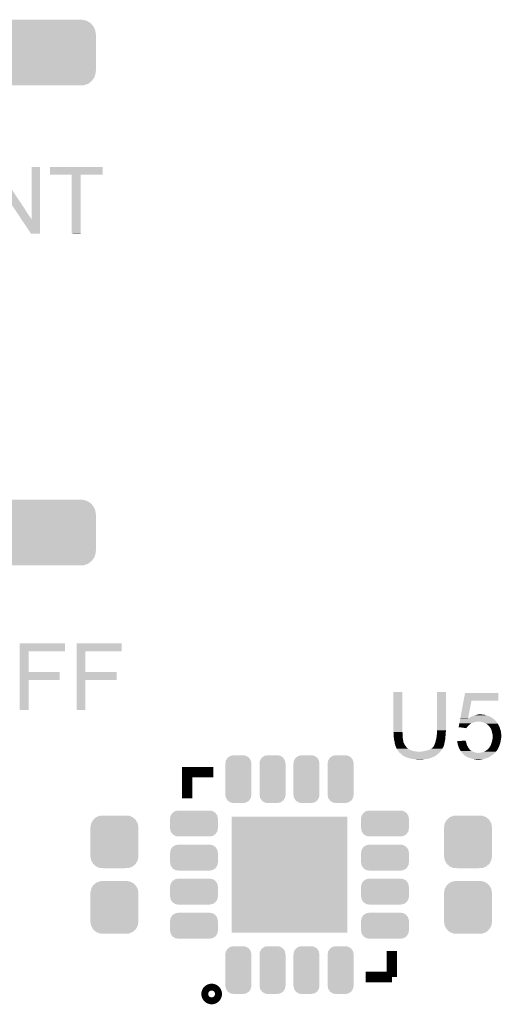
# Model space of a CAD drawing. Extents: x -52 to 48, y -3 to 57.
# Tile 30 of 96: x -40 to -33, y 25 to 40. Entities that reach past the tile are written whole.
import ezdxf

# ---------------------------------------------------------------- set-up
doc = ezdxf.new("R2010")
doc.units = 0
doc.layers.get('0').update_dxf_attribs({"linetype": 'CONTINUOUS'})
doc.layers.add('CLICK_SHIELD_FOR_RED_PITAYA_010', color=11, linetype='CONTINUOUS')
doc.layers.add('CLICK_SHIELD_FOR_RED_PITAYA_012', color=8, linetype='CONTINUOUS')

# ---------------------------------------------------------------- blocks, each defined once
blk = doc.blocks.new('SQUARE_164')
blk.add_solid([(0.84963, 0.84963), (0.84963, -0.84963), (-0.84963, 0.84963), (-0.84963, -0.84963)])
blk = doc.blocks.new('CUSTOM_112')
for points in [[(-0.341452, 0.269636), (-0.313432, 0.320688), (0.341702, 0.269636), (0.313176, 0.320688)], [(-0.313432, 0.320688), (-0.312264, 0.321732), (0.313176, 0.320688), (0.312592, 0.321732)], [(-0.312264, 0.321732), (-0.26893, 0.360448), (0.312592, 0.321732), (0.268592, 0.360448)], [(-0.26893, 0.360448), (-0.267216, 0.361152), (0.268592, 0.360448), (0.26779, 0.361152)], [(-0.267216, 0.361152), (-0.213724, 0.383108), (0.26779, 0.361152), (0.21312, 0.383108)], [(-0.213724, 0.383108), (-0.20803, 0.383392), (0.21312, 0.383108), (0.212412, 0.383392)], [(-0.20803, 0.383392), (-0.154122, 0.38608), (0.212412, 0.383392), (0.154132, 0.38608)], [(-0.35179, 0.21082), (-0.342144, 0.268372), (0.35179, 0.21082), (0.34192, 0.268372)], [(-0.35179, 0.20955), (-0.35179, 0.21082), (0.35179, 0.20955), (0.35179, 0.21082)], [(-0.35179, -0.20955), (-0.35179, 0.20955), (0.35179, -0.20955), (0.35179, 0.20955)], [(-0.342144, 0.268372), (-0.341452, 0.269636), (0.34192, 0.268372), (0.341702, 0.269636)], [(-0.35179, -0.21082), (-0.35179, -0.20955), (0.35179, -0.21082), (0.35179, -0.20955)], [(-0.34192, -0.268358), (-0.35179, -0.21082), (0.342148, -0.268358), (0.35179, -0.21082)], [(-0.341702, -0.269636), (-0.34192, -0.268358), (0.341446, -0.269636), (0.342148, -0.268358)], [(-0.313184, -0.320676), (-0.341702, -0.269636), (0.31344, -0.320676), (0.341446, -0.269636)], [(-0.312594, -0.321732), (-0.313184, -0.320676), (0.312258, -0.321732), (0.31344, -0.320676)], [(-0.268602, -0.36044), (-0.312594, -0.321732), (0.26894, -0.36044), (0.312258, -0.321732)], [(-0.267792, -0.361154), (-0.268602, -0.36044), (0.2672, -0.361154), (0.26894, -0.36044)], [(-0.213136, -0.383104), (-0.267792, -0.361154), (0.213734, -0.383104), (0.2672, -0.361154)], [(-0.212414, -0.383394), (-0.213136, -0.383104), (0.207926, -0.383394), (0.213734, -0.383104)], [(-0.154122, -0.38608), (-0.212414, -0.383394), (0.154132, -0.38608), (0.207926, -0.383394)]]:
    blk.add_solid(points)
blk = doc.blocks.new('CUSTOM_216')
for points in [[(-0.67748, 0.415132), (-0.64715, 0.438634), (0.673962, 0.415132), (0.651276, 0.438634)], [(-0.64715, 0.438634), (-0.625276, 0.455582), (0.651276, 0.438634), (0.619954, 0.455582)], [(-0.625276, 0.455582), (-0.585864, 0.470062), (0.619954, 0.455582), (0.593192, 0.470062)], [(-0.585864, 0.470062), (-0.563288, 0.478356), (0.593192, 0.470062), (0.549806, 0.478356)], [(-0.563288, 0.478356), (-0.497316, 0.48133), (0.549806, 0.478356), (0.534248, 0.48133)], [(0.497316, 0.48133), (0.528326, 0.482462), (0.534248, 0.48133), (0.528326, 0.482462)], [(-0.7366, 0.2667), (-0.734368, 0.297656), (0.7366, 0.2667), (0.73181, 0.297656)], [(-0.734368, 0.297656), (-0.723854, 0.331962), (0.73181, 0.297656), (0.726498, 0.331962)], [(-0.723854, 0.331962), (-0.715014, 0.360796), (0.726498, 0.331962), (0.71219, 0.360796)], [(-0.715014, 0.360796), (-0.69407, 0.391118), (0.71219, 0.360796), (0.69714, 0.391118)], [(-0.69407, 0.391118), (-0.67748, 0.415132), (0.69714, 0.391118), (0.673962, 0.415132)], [(-0.7366, 0.26543), (-0.7366, 0.2667), (0.7366, 0.26543), (0.7366, 0.2667)], [(-0.7366, -0.26543), (-0.7366, 0.26543), (0.7366, -0.26543), (0.7366, 0.26543)], [(-0.7366, -0.2667), (-0.7366, -0.26543), (0.7366, -0.2667), (0.7366, -0.26543)], [(-0.731808, -0.297652), (-0.7366, -0.2667), (0.73437, -0.297652), (0.7366, -0.2667)], [(-0.726498, -0.331962), (-0.731808, -0.297652), (0.723852, -0.331962), (0.73437, -0.297652)], [(-0.712192, -0.360792), (-0.726498, -0.331962), (0.715016, -0.360792), (0.723852, -0.331962)], [(-0.697144, -0.391118), (-0.712192, -0.360792), (0.694068, -0.391118), (0.715016, -0.360792)], [(-0.673964, -0.41513), (-0.697144, -0.391118), (0.677482, -0.41513), (0.694068, -0.391118)], [(-0.651278, -0.438634), (-0.673964, -0.41513), (0.647148, -0.438634), (0.677482, -0.41513)], [(-0.619962, -0.45558), (-0.651278, -0.438634), (0.625278, -0.45558), (0.647148, -0.438634)], [(-0.593196, -0.470064), (-0.619962, -0.45558), (0.585856, -0.470064), (0.625278, -0.45558)], [(-0.54982, -0.478356), (-0.593196, -0.470064), (0.563288, -0.478356), (0.585856, -0.470064)], [(-0.534262, -0.48133), (-0.54982, -0.478356), (0.497316, -0.48133), (0.563288, -0.478356)], [(-0.528332, -0.482464), (-0.534262, -0.48133), (-0.528332, -0.482464), (-0.497316, -0.48133)]]:
    blk.add_solid(points)
blk = doc.blocks.new('CUSTOM_218')
for points in [[(-0.338762, 0.119068), (-0.318096, 0.152914), (0.340466, 0.119068), (0.316306, 0.152914)], [(-0.318096, 0.152914), (-0.30946, 0.158942), (0.316306, 0.152914), (0.312002, 0.158942)], [(-0.30946, 0.158942), (-0.277922, 0.180954), (0.312002, 0.158942), (0.275078, 0.180954)], [(-0.277922, 0.180954), (-0.26245, 0.184028), (0.275078, 0.180954), (0.26992, 0.184028)], [(-0.26245, 0.184028), (-0.22987, 0.1905), (0.26992, 0.184028), (0.22987, 0.1905)], [(-0.35052, 0.07112), (-0.343626, 0.1111), (0.35052, 0.07112), (0.342138, 0.1111)], [(-0.35052, 0.06985), (-0.35052, 0.07112), (0.35052, 0.06985), (0.35052, 0.07112)], [(-0.35052, -0.06985), (-0.35052, 0.06985), (0.35052, -0.06985), (0.35052, 0.06985)], [(-0.343626, 0.1111), (-0.338762, 0.119068), (0.342138, 0.1111), (0.340466, 0.119068)], [(-0.35052, -0.07112), (-0.35052, -0.06985), (0.35052, -0.07112), (0.35052, -0.06985)], [(-0.342136, -0.1111), (-0.35052, -0.07112), (0.343626, -0.1111), (0.35052, -0.07112)], [(-0.340466, -0.119068), (-0.342136, -0.1111), (0.33876, -0.119068), (0.343626, -0.1111)], [(-0.316304, -0.152914), (-0.340466, -0.119068), (0.318096, -0.152914), (0.33876, -0.119068)], [(-0.312002, -0.158942), (-0.316304, -0.152914), (0.309458, -0.158942), (0.318096, -0.152914)], [(-0.275076, -0.180954), (-0.312002, -0.158942), (0.277922, -0.180954), (0.309458, -0.158942)], [(-0.26992, -0.184028), (-0.275076, -0.180954), (0.262448, -0.184028), (0.277922, -0.180954)], [(-0.22987, -0.1905), (-0.26992, -0.184028), (0.22987, -0.1905), (0.262448, -0.184028)]]:
    blk.add_solid(points)
blk = doc.blocks.new('CUSTOM_219')
for points in [[(-0.178742, 0.279088), (-0.158076, 0.312934), (0.180446, 0.279088), (0.156286, 0.312934)], [(-0.158076, 0.312934), (-0.14944, 0.318962), (0.156286, 0.312934), (0.151982, 0.318962)], [(-0.14944, 0.318962), (-0.117902, 0.340974), (0.151982, 0.318962), (0.115058, 0.340974)], [(-0.117902, 0.340974), (-0.10243, 0.344048), (0.115058, 0.340974), (0.1099, 0.344048)], [(-0.10243, 0.344048), (-0.06985, 0.35052), (0.1099, 0.344048), (0.06985, 0.35052)], [(-0.1905, 0.23114), (-0.183606, 0.27112), (0.1905, 0.23114), (0.182118, 0.27112)], [(-0.1905, 0.22987), (-0.1905, 0.23114), (0.1905, 0.22987), (0.1905, 0.23114)], [(-0.1905, -0.22987), (-0.1905, 0.22987), (0.1905, -0.22987), (0.1905, 0.22987)], [(-0.183606, 0.27112), (-0.178742, 0.279088), (0.182118, 0.27112), (0.180446, 0.279088)], [(-0.1905, -0.23114), (-0.1905, -0.22987), (0.1905, -0.23114), (0.1905, -0.22987)], [(-0.182116, -0.27112), (-0.1905, -0.23114), (0.183606, -0.27112), (0.1905, -0.23114)], [(-0.180446, -0.279088), (-0.182116, -0.27112), (0.17874, -0.279088), (0.183606, -0.27112)], [(-0.156284, -0.312934), (-0.180446, -0.279088), (0.158076, -0.312934), (0.17874, -0.279088)], [(-0.151982, -0.318962), (-0.156284, -0.312934), (0.149438, -0.318962), (0.158076, -0.312934)], [(-0.115056, -0.340974), (-0.151982, -0.318962), (0.117902, -0.340974), (0.149438, -0.318962)], [(-0.1099, -0.344048), (-0.115056, -0.340974), (0.102428, -0.344048), (0.117902, -0.340974)], [(-0.06985, -0.35052), (-0.1099, -0.344048), (0.06985, -0.35052), (0.102428, -0.344048)]]:
    blk.add_solid(points)

msp = doc.modelspace()

# ---------------------------------------------------------------- linework, layer by layer
at = {"layer": 'CLICK_SHIELD_FOR_RED_PITAYA_010', "const_width": 0.1524}
for points in [[(-37.74694, 28.4988), (-37.74694, 28.88234), (-37.3634, 28.88234)], [(-34.74466, 25.88006), (-34.74466, 26.2636)], [(-35.1282, 25.88006), (-34.74466, 25.88006)]]:
    msp.add_lwpolyline(points, dxfattribs=at)
at = {"layer": 'CLICK_SHIELD_FOR_RED_PITAYA_010', "const_width": 0.20066}
msp.add_lwpolyline([(-37.43706, 25.63114, 1), (-37.33546, 25.63114, 1)], format="xyb", close=True, dxfattribs=at)
at = {"layer": 'CLICK_SHIELD_FOR_RED_PITAYA_010'}
for points in [[(-40.02532, 36.987582), (-40.02529, 37.754528), (-39.900886, 36.987582), (-39.90086, 37.754528)], [(-40.02529, 37.754528), (-40.025288, 37.75456), (-39.90086, 37.754528), (-40.025288, 37.75456)], [(-39.75608, 37.640292), (-39.75605, 37.754528), (-38.983952, 37.640292), (-38.98392, 37.754528)], [(-39.75605, 37.754528), (-39.756048, 37.75456), (-38.98392, 37.754528), (-39.756048, 37.75456)], [(-40.17395, 36.987582), (-40.54348, 37.543638), (-40.02532, 36.987582), (-40.395466, 37.543638)], [(-39.436072, 37.64026), (-39.75608, 37.640292), (-38.983952, 37.64026), (-38.983952, 37.640292)], [(-39.43607, 37.640228), (-39.436072, 37.64026), (-39.3065, 37.640228), (-38.983952, 37.64026)], [(-39.43604, 36.779232), (-39.43607, 37.640228), (-39.306532, 36.779232), (-39.3065, 37.640228)], [(-40.035474, 36.779208), (-40.17395, 36.987582), (-39.900892, 36.779208), (-39.900886, 36.987582)], [(-39.900892, 36.7792), (-40.035474, 36.779208), (-39.900892, 36.7792), (-39.900892, 36.779208)], [(-39.306532, 36.7792), (-39.43604, 36.779232), (-39.306532, 36.7792), (-39.306532, 36.779232)], [(-40.198012, 30.65526), (-40.19801, 30.769528), (-39.537672, 30.65526), (-39.53764, 30.769528)], [(-40.19801, 30.769528), (-40.198008, 30.76956), (-39.53764, 30.769528), (-40.198008, 30.76956)], [(-39.364892, 30.65526), (-39.36489, 30.769528), (-38.704552, 30.65526), (-38.70452, 30.769528)], [(-39.36489, 30.769528), (-39.364888, 30.76956), (-38.70452, 30.769528), (-39.364888, 30.76956)], [(-40.198022, 30.353), (-40.198012, 30.655228), (-40.068468, 30.353), (-40.0685, 30.655228)], [(-40.198012, 30.655228), (-40.198012, 30.65526), (-40.0685, 30.655228), (-39.537672, 30.65526)], [(-39.364902, 30.353), (-39.364892, 30.655228), (-39.235348, 30.353), (-39.23538, 30.655228)], [(-39.364892, 30.655228), (-39.364892, 30.65526), (-39.23538, 30.655228), (-38.704552, 30.65526)], [(-40.198026, 30.23616), (-40.198022, 30.352968), (-39.611332, 30.23616), (-39.6113, 30.352968)], [(-40.198022, 30.352968), (-40.198022, 30.353), (-39.6113, 30.352968), (-40.068468, 30.353)], [(-39.364906, 30.23616), (-39.364902, 30.352968), (-38.778212, 30.23616), (-38.77818, 30.352968)], [(-39.364902, 30.352968), (-39.364902, 30.353), (-38.77818, 30.352968), (-39.235348, 30.353)], [(-40.19804, 29.794232), (-40.198026, 30.236128), (-40.068532, 29.794232), (-40.0685, 30.236128)], [(-40.198026, 30.236128), (-40.198026, 30.23616), (-40.0685, 30.236128), (-39.611332, 30.23616)], [(-39.36492, 29.794232), (-39.364906, 30.236128), (-39.235412, 29.794232), (-39.23538, 30.236128)], [(-39.364906, 30.236128), (-39.364906, 30.23616), (-39.23538, 30.236128), (-38.778212, 30.23616)], [(-34.7218, 29.474158), (-34.72177, 30.058328), (-34.59226, 29.474158), (-34.59226, 30.058328)], [(-34.72177, 30.058328), (-34.721768, 30.05836), (-34.59226, 30.058328), (-34.721768, 30.05836)], [(-34.08426, 29.49448), (-34.08423, 30.058328), (-33.95472, 29.49448), (-33.95472, 30.058328)], [(-34.08423, 30.058328), (-34.084228, 30.05836), (-33.95472, 30.058328), (-34.084228, 30.05836)], [(-33.694118, 29.93136), (-33.672758, 30.045628), (-33.187672, 29.93136), (-33.18764, 30.045628)], [(-33.672758, 30.045628), (-33.672752, 30.04566), (-33.18764, 30.045628), (-33.672752, 30.04566)], [(-33.743022, 29.669746), (-33.694124, 29.931332), (-33.629112, 29.669746), (-33.578804, 29.931332)], [(-33.694124, 29.931332), (-33.694118, 29.93136), (-33.578804, 29.931332), (-33.187672, 29.93136)], [(-40.068532, 29.7942), (-40.19804, 29.794232), (-40.068532, 29.7942), (-40.068532, 29.794232)], [(-39.235412, 29.7942), (-39.36492, 29.794232), (-39.235412, 29.7942), (-39.235412, 29.794232)], [(-33.760116, 29.5783), (-33.757268, 29.593538), (-33.60928, 29.5783), (-33.58895, 29.593538)], [(-33.757268, 29.593538), (-33.756794, 29.596074), (-33.58895, 29.593538), (-33.583904, 29.596074)], [(-33.756794, 29.596074), (-33.756322, 29.598594), (-33.583904, 29.596074), (-33.58388, 29.598594)], [(-33.756322, 29.598594), (-33.754894, 29.60624), (-33.58388, 29.598594), (-33.56356, 29.60624)], [(-33.754894, 29.60624), (-33.75347, 29.613858), (-33.56356, 29.60624), (-33.545782, 29.613858)], [(-33.75347, 29.613858), (-33.752994, 29.6164), (-33.545782, 29.613858), (-33.528002, 29.6164)], [(-33.752994, 29.6164), (-33.752044, 29.621478), (-33.528002, 29.6164), (-33.512762, 29.621478)], [(-33.752044, 29.621478), (-33.75157, 29.62402), (-33.512762, 29.621478), (-33.497522, 29.62402)], [(-33.75157, 29.62402), (-33.751096, 29.626558), (-33.213676, 29.62402), (-33.21558, 29.626558)], [(-33.751096, 29.626558), (-33.745398, 29.657038), (-33.21558, 29.626558), (-33.246058, 29.657038)], [(-33.745398, 29.657038), (-33.74344, 29.667514), (-33.246058, 29.657038), (-33.260728, 29.667514)], [(-33.74344, 29.667514), (-33.74303, 29.669708), (-33.62956, 29.667514), (-33.6296, 29.669708)], [(-33.74303, 29.669708), (-33.743022, 29.669746), (-33.628178, 29.669708), (-33.627054, 29.669746)], [(-33.629124, 29.669676), (-33.6296, 29.669708), (-33.629124, 29.669676), (-33.628178, 29.669708)], [(-33.62956, 29.667514), (-33.629124, 29.669676), (-33.260728, 29.667514), (-33.263756, 29.669676)], [(-33.629124, 29.669676), (-33.629112, 29.669746), (-33.263756, 29.669676), (-33.263854, 29.669746)], [(-33.627054, 29.669746), (-33.621976, 29.67482), (-33.263854, 29.669746), (-33.27096, 29.67482)], [(-33.621976, 29.67482), (-33.614356, 29.677362), (-33.27096, 29.67482), (-33.27452, 29.677362)], [(-33.614356, 29.677362), (-33.606742, 29.682438), (-33.27452, 29.677362), (-33.28163, 29.682438)], [(-33.606742, 29.682438), (-33.606738, 29.68244), (-33.28163, 29.682438), (-33.281632, 29.68244)], [(-33.606738, 29.68244), (-33.59658, 29.68752), (-33.281632, 29.68244), (-33.291786, 29.68752)], [(-33.59658, 29.68752), (-33.587436, 29.6926), (-33.291786, 29.68752), (-33.30194, 29.6926)], [(-33.587436, 29.6926), (-33.573718, 29.70022), (-33.30194, 29.6926), (-33.315272, 29.70022)], [(-33.573718, 29.70022), (-33.566734, 29.70276), (-33.315272, 29.70022), (-33.319718, 29.70276)], [(-33.566734, 29.70276), (-33.552766, 29.70784), (-33.319718, 29.70276), (-33.3375, 29.70784)], [(-33.552766, 29.70784), (-33.54578, 29.71038), (-33.3375, 29.70784), (-33.345754, 29.71038)], [(-33.54578, 29.71038), (-33.522916, 29.718), (-33.345754, 29.71038), (-33.37052, 29.718)], [(-33.522916, 29.718), (-33.5153, 29.720538), (-33.37052, 29.718), (-33.378134, 29.720538)], [(-33.5153, 29.720538), (-33.504298, 29.723078), (-33.378134, 29.720538), (-33.385758, 29.723078)], [(-33.504298, 29.723078), (-33.493284, 29.72562), (-33.385758, 29.723078), (-33.401, 29.72562)], [(-33.493284, 29.72562), (-33.48228, 29.72816), (-33.401, 29.72562), (-33.413698, 29.72816)], [(-33.48228, 29.72816), (-33.464498, 29.7307), (-33.423858, 29.72816), (-33.434018, 29.7307)], [(-33.44418, 29.62148), (-33.459422, 29.62402), (-33.21177, 29.62148), (-33.213676, 29.62402)], [(-33.423852, 29.616398), (-33.44418, 29.62148), (-33.20796, 29.616398), (-33.21177, 29.62148)], [(-33.413702, 29.61386), (-33.423852, 29.616398), (-33.206688, 29.61386), (-33.20796, 29.616398)], [(-33.394674, 29.60625), (-33.413702, 29.61386), (-33.20288, 29.60625), (-33.206688, 29.61386)], [(-33.3883, 29.6037), (-33.394674, 29.60625), (-33.20084, 29.6037), (-33.20288, 29.60625)], [(-33.365442, 29.59354), (-33.3883, 29.6037), (-33.192718, 29.59354), (-33.20084, 29.6037)], [(-33.365438, 29.593538), (-33.365442, 29.59354), (-33.192718, 29.593538), (-33.192718, 29.59354)], [(-33.347662, 29.583382), (-33.365438, 29.593538), (-33.18764, 29.583382), (-33.192718, 29.593538)], [(-34.7218, 29.466538), (-34.7218, 29.474158), (-34.590354, 29.466538), (-34.59226, 29.474158)], [(-34.721568, 29.463998), (-34.7218, 29.466538), (-34.58972, 29.463998), (-34.590354, 29.466538)], [(-34.71926, 29.4386), (-34.721568, 29.463998), (-34.58972, 29.4386), (-34.58972, 29.463998)], [(-34.0868, 29.43098), (-34.084472, 29.458918), (-33.95726, 29.43098), (-33.95726, 29.458918)], [(-34.084472, 29.458918), (-34.08426, 29.461458), (-33.95726, 29.458918), (-33.956752, 29.461458)], [(-34.08426, 29.471618), (-34.08426, 29.49448), (-33.95472, 29.471618), (-33.95472, 29.49448)], [(-34.08426, 29.461458), (-34.08426, 29.471618), (-33.956752, 29.461458), (-33.95472, 29.471618)], [(-33.766756, 29.542772), (-33.764388, 29.55544), (-33.644808, 29.542772), (-33.63214, 29.55544)], [(-33.76652, 29.54274), (-33.766756, 29.542772), (-33.64484, 29.54274), (-33.644808, 29.542772)], [(-33.655012, 29.527502), (-33.76652, 29.54274), (-33.655012, 29.527502), (-33.64484, 29.54274)], [(-33.764388, 29.55544), (-33.762016, 29.568138), (-33.63214, 29.55544), (-33.621982, 29.568138)], [(-33.762016, 29.568138), (-33.760116, 29.5783), (-33.621982, 29.568138), (-33.60928, 29.5783)], [(-33.334962, 29.573222), (-33.347662, 29.583382), (-33.18256, 29.573222), (-33.18764, 29.583382)], [(-33.329874, 29.565608), (-33.334962, 29.573222), (-33.178752, 29.565608), (-33.18256, 29.573222)], [(-33.327372, 29.5656), (-33.329874, 29.565608), (-33.178748, 29.5656), (-33.178752, 29.565608)], [(-33.32734, 29.563056), (-33.327372, 29.5656), (-33.177476, 29.563056), (-33.178748, 29.5656)], [(-33.313794, 29.54782), (-33.32734, 29.563056), (-33.16986, 29.54782), (-33.177476, 29.563056)], [(-33.307022, 29.540202), (-33.313794, 29.54782), (-33.167002, 29.540202), (-33.16986, 29.54782)], [(-33.29178, 29.514802), (-33.307022, 29.540202), (-33.157478, 29.514802), (-33.167002, 29.540202)], [(-33.289008, 29.507178), (-33.29178, 29.514802), (-33.15462, 29.507178), (-33.157478, 29.514802)], [(-33.281622, 29.48686), (-33.289008, 29.507178), (-33.14954, 29.48686), (-33.15462, 29.507178)], [(-33.28162, 29.486858), (-33.281622, 29.48686), (-33.14954, 29.486858), (-33.14954, 29.48686)], [(-33.27654, 29.46146), (-33.28162, 29.486858), (-33.147, 29.46146), (-33.14954, 29.486858)], [(-33.27146, 29.4386), (-33.27654, 29.46146), (-33.14192, 29.4386), (-33.147, 29.46146)], [(-34.71926, 29.42336), (-34.71926, 29.4386), (-34.58972, 29.42336), (-34.58972, 29.4386)], [(-34.71926, 29.413202), (-34.71926, 29.42336), (-34.588872, 29.413202), (-34.58972, 29.42336)], [(-34.717002, 29.39288), (-34.71926, 29.413202), (-34.58718, 29.39288), (-34.588872, 29.413202)], [(-34.71672, 29.39034), (-34.717002, 29.39288), (-34.586756, 29.39034), (-34.58718, 29.39288)], [(-34.71164, 29.349702), (-34.71672, 29.39034), (-34.579982, 29.349702), (-34.586756, 29.39034)], [(-34.70656, 29.331922), (-34.71164, 29.349702), (-34.57702, 29.331922), (-34.579982, 29.349702)], [(-34.706558, 29.33192), (-34.70656, 29.331922), (-34.57702, 29.33192), (-34.57702, 29.331922)], [(-34.704744, 29.319218), (-34.706558, 29.33192), (-34.574478, 29.319218), (-34.57702, 29.33192)], [(-34.70402, 29.31414), (-34.704744, 29.319218), (-34.572444, 29.31414), (-34.574478, 29.319218)], [(-34.70275, 29.30653), (-34.70402, 29.31414), (-34.569396, 29.30653), (-34.572444, 29.31414)], [(-34.702324, 29.303976), (-34.70275, 29.30653), (-34.56686, 29.303976), (-34.569396, 29.30653)], [(-34.70148, 29.298902), (-34.702324, 29.303976), (-34.565166, 29.298902), (-34.56686, 29.303976)], [(-34.117788, 29.29382), (-34.11474, 29.301438), (-33.97758, 29.29382), (-33.976058, 29.301438)], [(-34.11474, 29.301438), (-34.10966, 29.31668), (-33.976058, 29.301438), (-33.973008, 29.31668)], [(-34.10966, 29.31668), (-34.105306, 29.33192), (-33.973008, 29.31668), (-33.96996, 29.33192)], [(-34.105306, 29.33192), (-34.10458, 29.334458), (-33.96996, 29.33192), (-33.969486, 29.334458)], [(-34.10458, 29.334458), (-34.096114, 29.372558), (-33.969486, 29.334458), (-33.96234, 29.372558)], [(-34.096114, 29.372558), (-34.09442, 29.38018), (-33.96234, 29.372558), (-33.961832, 29.38018)], [(-34.09442, 29.38018), (-34.08934, 29.405578), (-33.961832, 29.38018), (-33.96014, 29.405578)], [(-34.08934, 29.405578), (-34.088832, 29.410662), (-33.96014, 29.405578), (-33.9598, 29.410662)], [(-34.088832, 29.410662), (-34.08731, 29.425898), (-33.9598, 29.410662), (-33.95726, 29.425898)], [(-34.08731, 29.425898), (-34.0868, 29.43098), (-33.95726, 29.425898), (-33.95726, 29.43098)], [(-33.789614, 29.336966), (-33.757466, 29.339538), (-33.66176, 29.336966), (-33.662618, 29.339538)], [(-33.78454, 29.31668), (-33.789614, 29.336966), (-33.655002, 29.31668), (-33.66176, 29.336966)], [(-33.782282, 29.296362), (-33.78454, 29.31668), (-33.64992, 29.296362), (-33.655002, 29.31668)], [(-33.757466, 29.339538), (-33.66262, 29.347126), (-33.662618, 29.339538), (-33.66262, 29.347126)], [(-33.28924, 29.298898), (-33.27908, 29.329382), (-33.159702, 29.298898), (-33.15317, 29.329382)], [(-33.27908, 29.329382), (-33.277992, 29.33446), (-33.15317, 29.329382), (-33.15208, 29.33446)], [(-33.277992, 29.33446), (-33.274726, 29.3497), (-33.15208, 29.33446), (-33.14954, 29.3497)], [(-33.274726, 29.3497), (-33.27146, 29.36494), (-33.14954, 29.3497), (-33.147364, 29.36494)], [(-33.271458, 29.438598), (-33.27146, 29.4386), (-33.14192, 29.438598), (-33.14192, 29.4386)], [(-33.27146, 29.36494), (-33.271098, 29.36748), (-33.147364, 29.36494), (-33.147, 29.36748)], [(-33.26892, 29.428442), (-33.271458, 29.438598), (-33.14192, 29.428442), (-33.14192, 29.438598)], [(-33.271098, 29.36748), (-33.269284, 29.38018), (-33.147, 29.36748), (-33.14446, 29.38018)], [(-33.269284, 29.38018), (-33.26892, 29.382722), (-33.14446, 29.38018), (-33.143826, 29.382722)], [(-33.26892, 29.390338), (-33.26892, 29.428442), (-33.14192, 29.390338), (-33.14192, 29.428442)], [(-33.26892, 29.382722), (-33.26892, 29.390338), (-33.143826, 29.382722), (-33.14192, 29.390338)], [(-34.700462, 29.29636), (-34.70148, 29.298902), (-34.56432, 29.29636), (-34.565166, 29.298902)], [(-34.696404, 29.28621), (-34.700462, 29.29636), (-34.55924, 29.28621), (-34.56432, 29.29636)], [(-34.696402, 29.286202), (-34.696404, 29.28621), (-34.559232, 29.286202), (-34.55924, 29.28621)], [(-34.69386, 29.273502), (-34.696402, 29.286202), (-34.54908, 29.273502), (-34.559232, 29.286202)], [(-34.693858, 29.2735), (-34.69386, 29.273502), (-34.54908, 29.2735), (-34.54908, 29.273502)], [(-34.68878, 29.258262), (-34.693858, 29.2735), (-34.53892, 29.258262), (-34.54908, 29.2735)], [(-34.688778, 29.25826), (-34.68878, 29.258262), (-34.53892, 29.25826), (-34.53892, 29.258262)], [(-34.686242, 29.253184), (-34.688778, 29.25826), (-34.53469, 29.253184), (-34.53892, 29.25826)], [(-34.68624, 29.248094), (-34.686242, 29.253184), (-34.530448, 29.248094), (-34.53469, 29.253184)], [(-34.683278, 29.243018), (-34.68624, 29.248094), (-34.52622, 29.243018), (-34.530448, 29.248094)], [(-34.674386, 29.22778), (-34.683278, 29.243018), (-34.508438, 29.22778), (-34.52622, 29.243018)], [(-34.66846, 29.21762), (-34.674386, 29.22778), (-34.492188, 29.21762), (-34.508438, 29.22778)], [(-34.666842, 29.21508), (-34.66846, 29.21762), (-34.488126, 29.21508), (-34.492188, 29.21762)], [(-34.666838, 29.215074), (-34.666842, 29.21508), (-34.485574, 29.215074), (-34.488126, 29.21508)], [(-34.66361, 29.21), (-34.666838, 29.215074), (-34.480496, 29.21), (-34.485574, 29.215074)], [(-34.660376, 29.204918), (-34.66361, 29.21), (-34.4678, 29.204918), (-34.480496, 29.21)], [(-34.657144, 29.19984), (-34.660376, 29.204918), (-34.45002, 29.19984), (-34.4678, 29.204918)], [(-34.652294, 29.19222), (-34.657144, 29.19984), (-34.429698, 29.19222), (-34.45002, 29.19984)], [(-34.65068, 29.189682), (-34.652294, 29.19222), (-34.404318, 29.189682), (-34.429698, 29.19222)], [(-34.650678, 29.18968), (-34.65068, 29.189682), (-34.4043, 29.18968), (-34.404318, 29.189682)], [(-34.646162, 29.1846), (-34.650678, 29.18968), (-34.3789, 29.1846), (-34.4043, 29.18968)], [(-34.643904, 29.18206), (-34.646162, 29.1846), (-34.348422, 29.18206), (-34.3789, 29.1846)], [(-34.63036, 29.16682), (-34.643904, 29.18206), (-34.051524, 29.16682), (-34.037976, 29.18206)], [(-34.627456, 29.16428), (-34.63036, 29.16682), (-34.05378, 29.16428), (-34.051524, 29.16682)], [(-34.601334, 29.141422), (-34.627456, 29.16428), (-34.079178, 29.141422), (-34.05378, 29.16428)], [(-34.348422, 29.18206), (-34.333178, 29.182062), (-34.037976, 29.18206), (-34.037974, 29.182062)], [(-34.333178, 29.182062), (-34.325556, 29.1846), (-34.037974, 29.182062), (-34.035718, 29.1846)], [(-34.312858, 29.1846), (-34.30016, 29.18714), (-34.035718, 29.1846), (-34.03346, 29.18714)], [(-34.30016, 29.18714), (-34.26968, 29.19222), (-34.03346, 29.18714), (-34.029512, 29.19222)], [(-34.26968, 29.19222), (-34.236662, 29.19984), (-34.029512, 29.19222), (-34.023588, 29.19984)], [(-34.236662, 29.19984), (-34.20364, 29.21), (-34.023588, 29.19984), (-34.01569, 29.21)], [(-34.20364, 29.21), (-34.203622, 29.21001), (-34.01569, 29.21), (-34.015682, 29.21001)], [(-34.203622, 29.21001), (-34.173158, 29.225242), (-34.015682, 29.21001), (-34.00806, 29.225242)], [(-34.173158, 29.225242), (-34.165544, 29.230318), (-34.00806, 29.225242), (-34.00552, 29.230318)], [(-34.165544, 29.230318), (-34.15792, 29.2354), (-34.00552, 29.230318), (-34.002134, 29.2354)], [(-34.15792, 29.2354), (-34.145224, 29.245558), (-34.002134, 29.2354), (-33.995362, 29.245558)], [(-34.145224, 29.245558), (-34.14522, 29.24556), (-33.995362, 29.245558), (-33.995362, 29.24556)], [(-34.14522, 29.24556), (-34.142678, 29.248104), (-33.995362, 29.24556), (-33.99409, 29.248104)], [(-34.142678, 29.248104), (-34.140138, 29.25317), (-33.99409, 29.248104), (-33.991556, 29.25317)], [(-34.140138, 29.25317), (-34.1376, 29.255716), (-33.991556, 29.25317), (-33.990282, 29.255716)], [(-34.1376, 29.255716), (-34.135058, 29.258264), (-33.990282, 29.255716), (-33.987748, 29.258264)], [(-34.135058, 29.258264), (-34.135056, 29.258268), (-33.987748, 29.258264), (-33.987744, 29.258268)], [(-34.135056, 29.258268), (-34.129978, 29.268422), (-33.987744, 29.258268), (-33.984842, 29.268422)], [(-34.129978, 29.268422), (-34.1249, 29.27603), (-33.984842, 29.268422), (-33.982668, 29.27603)], [(-34.1249, 29.27603), (-34.117788, 29.29382), (-33.982668, 29.27603), (-33.97758, 29.29382)], [(-33.782, 29.293822), (-33.782282, 29.296362), (-33.649072, 29.293822), (-33.64992, 29.296362)], [(-33.775224, 29.273498), (-33.782, 29.293822), (-33.6423, 29.273498), (-33.649072, 29.293822)], [(-33.7693, 29.25572), (-33.775224, 29.273498), (-33.632422, 29.25572), (-33.6423, 29.273498)], [(-33.767122, 29.25064), (-33.7693, 29.25572), (-33.6296, 29.25064), (-33.632422, 29.25572)], [(-33.758416, 29.230318), (-33.767122, 29.25064), (-33.6169, 29.230318), (-33.6296, 29.25064)], [(-33.75406, 29.22015), (-33.758416, 29.230318), (-33.608002, 29.22015), (-33.6169, 29.230318)], [(-33.747286, 29.21), (-33.75406, 29.22015), (-33.599122, 29.21), (-33.608002, 29.22015)], [(-33.743898, 29.20492), (-33.747286, 29.21), (-33.59404, 29.20492), (-33.599122, 29.21)], [(-33.742372, 29.202378), (-33.743898, 29.20492), (-33.591498, 29.202378), (-33.59404, 29.20492)], [(-33.737802, 29.19476), (-33.742372, 29.202378), (-33.5788, 29.19476), (-33.591498, 29.202378)], [(-33.728662, 29.179522), (-33.737802, 29.19476), (-33.548322, 29.179522), (-33.5788, 29.19476)], [(-33.72866, 29.17952), (-33.728662, 29.179522), (-33.548318, 29.17952), (-33.548322, 29.179522)], [(-33.722942, 29.1719), (-33.72866, 29.17952), (-33.525458, 29.1719), (-33.548318, 29.17952)], [(-33.72104, 29.169362), (-33.722942, 29.1719), (-33.514036, 29.169362), (-33.525458, 29.1719)], [(-33.718498, 29.16682), (-33.72104, 29.169362), (-33.502598, 29.16682), (-33.514036, 29.169362)], [(-33.71596, 29.16428), (-33.718498, 29.16682), (-33.474662, 29.16428), (-33.502598, 29.16682)], [(-33.700724, 29.149032), (-33.71596, 29.16428), (-33.253688, 29.149032), (-33.23844, 29.16428)], [(-33.474662, 29.16428), (-33.467036, 29.164282), (-33.23844, 29.16428), (-33.238438, 29.164282)], [(-33.467036, 29.164282), (-33.461956, 29.16682), (-33.238438, 29.164282), (-33.2359, 29.16682)], [(-33.461956, 29.16682), (-33.444176, 29.166822), (-33.2359, 29.16682), (-33.235898, 29.166822)], [(-33.444176, 29.166822), (-33.423858, 29.17444), (-33.235898, 29.166822), (-33.22828, 29.17444)], [(-33.423858, 29.17444), (-33.400998, 29.17952), (-33.22828, 29.17444), (-33.2232, 29.17952)], [(-33.400998, 29.17952), (-33.39186, 29.184598), (-33.2232, 29.17952), (-33.218122, 29.184598)], [(-33.39186, 29.184598), (-33.37814, 29.19222), (-33.218122, 29.184598), (-33.21268, 29.19222)], [(-33.37814, 29.19222), (-33.361204, 29.202382), (-33.21268, 29.19222), (-33.20542, 29.202382)], [(-33.361204, 29.202382), (-33.35274, 29.20746), (-33.20542, 29.202382), (-33.202246, 29.20746)], [(-33.35274, 29.20746), (-33.340038, 29.217622), (-33.202246, 29.20746), (-33.195896, 29.217622)], [(-33.340038, 29.217622), (-33.335978, 29.2227), (-33.195896, 29.217622), (-33.19272, 29.2227)], [(-33.335978, 29.2227), (-33.329882, 29.23032), (-33.19272, 29.2227), (-33.188366, 29.23032)], [(-33.329882, 29.23032), (-33.32734, 29.230352), (-33.188366, 29.23032), (-33.188348, 29.230352)], [(-33.32734, 29.230352), (-33.327316, 29.232866), (-33.188348, 29.230352), (-33.186912, 29.232866)], [(-33.327316, 29.232866), (-33.322268, 29.235406), (-33.186912, 29.232866), (-33.18546, 29.235406)], [(-33.322268, 29.235406), (-33.319722, 29.240478), (-33.18546, 29.235406), (-33.18256, 29.240478)], [(-33.319722, 29.240478), (-33.319718, 29.240482), (-33.18256, 29.240478), (-33.18256, 29.240482)], [(-33.319718, 29.240482), (-33.30956, 29.25572), (-33.18256, 29.240482), (-33.176846, 29.25572)], [(-33.30956, 29.25572), (-33.306384, 29.2608), (-33.176846, 29.25572), (-33.17494, 29.2608)], [(-33.306384, 29.2608), (-33.29686, 29.27603), (-33.17494, 29.2608), (-33.16885, 29.27603)], [(-33.29686, 29.27603), (-33.28924, 29.298898), (-33.16885, 29.27603), (-33.159702, 29.298898)], [(-34.589722, 29.13126), (-34.601334, 29.141422), (-34.092726, 29.13126), (-34.079178, 29.141422)], [(-34.574482, 29.121102), (-34.589722, 29.13126), (-34.106266, 29.121102), (-34.092726, 29.13126)], [(-34.569398, 29.11856), (-34.574482, 29.121102), (-34.109654, 29.11856), (-34.106266, 29.121102)], [(-34.569386, 29.118554), (-34.569398, 29.11856), (-34.112206, 29.118554), (-34.109654, 29.11856)], [(-34.564324, 29.116022), (-34.569386, 29.118554), (-34.114736, 29.116022), (-34.112206, 29.118554)], [(-34.56432, 29.11602), (-34.564324, 29.116022), (-34.114736, 29.11602), (-34.114736, 29.116022)], [(-34.564316, 29.116016), (-34.56432, 29.11602), (-34.117286, 29.116016), (-34.114736, 29.11602)], [(-34.56177, 29.113482), (-34.564316, 29.116016), (-34.121088, 29.113482), (-34.117286, 29.116016)], [(-34.55584, 29.11094), (-34.56177, 29.113482), (-34.124902, 29.11094), (-34.121088, 29.113482)], [(-34.543986, 29.105858), (-34.55584, 29.11094), (-34.135062, 29.105858), (-34.124902, 29.11094)], [(-34.538066, 29.10332), (-34.543986, 29.105858), (-34.145222, 29.10332), (-34.135062, 29.105858)], [(-34.526218, 29.09824), (-34.538066, 29.10332), (-34.155382, 29.09824), (-34.145222, 29.10332)], [(-34.495734, 29.08808), (-34.526218, 29.09824), (-34.18586, 29.08808), (-34.155382, 29.09824)], [(-34.48812, 29.085542), (-34.495734, 29.08808), (-34.194744, 29.085542), (-34.18586, 29.08808)], [(-34.45002, 29.07792), (-34.48812, 29.085542), (-34.221422, 29.07792), (-34.194744, 29.085542)], [(-34.43351, 29.07538), (-34.45002, 29.07792), (-34.24174, 29.07538), (-34.221422, 29.07792)], [(-34.417, 29.07284), (-34.43351, 29.07538), (-34.2646, 29.07284), (-34.24174, 29.07538)], [(-34.39922, 29.0703), (-34.417, 29.07284), (-34.27603, 29.0703), (-34.2646, 29.07284)], [(-34.383982, 29.06776), (-34.39922, 29.0703), (-34.28746, 29.06776), (-34.27603, 29.0703)], [(-34.348422, 29.06522), (-34.358582, 29.06776), (-34.335718, 29.06522), (-34.28746, 29.06776)], [(-33.699876, 29.1465), (-33.700724, 29.149032), (-33.25622, 29.1465), (-33.253688, 29.149032)], [(-33.698184, 29.141446), (-33.699876, 29.1465), (-33.263802, 29.141446), (-33.25622, 29.1465)], [(-33.695636, 29.14142), (-33.698184, 29.141446), (-33.26384, 29.14142), (-33.263802, 29.141446)], [(-33.693098, 29.138878), (-33.695636, 29.14142), (-33.267654, 29.138878), (-33.26384, 29.14142)], [(-33.677848, 29.12618), (-33.693098, 29.138878), (-33.2867, 29.12618), (-33.267654, 29.138878)], [(-33.655628, 29.113478), (-33.677848, 29.12618), (-33.30448, 29.113478), (-33.2867, 29.12618)], [(-33.642302, 29.10586), (-33.655628, 29.113478), (-33.317816, 29.10586), (-33.30448, 29.113478)], [(-33.636374, 29.10332), (-33.642302, 29.10586), (-33.322262, 29.10332), (-33.317816, 29.10586)], [(-33.624518, 29.09824), (-33.636374, 29.10332), (-33.333692, 29.09824), (-33.322262, 29.10332)], [(-33.610294, 29.09316), (-33.624518, 29.09824), (-33.34512, 29.09316), (-33.333692, 29.09824)], [(-33.58896, 29.08554), (-33.610294, 29.09316), (-33.36798, 29.08554), (-33.34512, 29.09316)], [(-33.56229, 29.07792), (-33.58896, 29.08554), (-33.39084, 29.07792), (-33.36798, 29.08554)], [(-33.553402, 29.07538), (-33.56229, 29.07792), (-33.40481, 29.07538), (-33.39084, 29.07792)], [(-33.52292, 29.0703), (-33.553402, 29.07538), (-33.43275, 29.0703), (-33.40481, 29.07538)], [(-33.510222, 29.06776), (-33.52292, 29.0703), (-33.446718, 29.06776), (-33.43275, 29.0703)], [(-33.487362, 29.06522), (-33.497522, 29.06776), (-33.474658, 29.06522), (-33.446718, 29.06776)]]:
    msp.add_solid(points, dxfattribs=at)

# ---------------------------------------------------------------- block references
at = {"layer": 'CLICK_SHIELD_FOR_RED_PITAYA_012'}
for name, p in [('CUSTOM_216', (-39.81958, 39.43096)), ('CUSTOM_216', (-39.81958, 32.39516)), ('CUSTOM_219', (-36.9951, 28.78074)), ('CUSTOM_219', (-36.49472, 28.78074)), ('CUSTOM_219', (-35.99688, 28.78074)), ('CUSTOM_219', (-35.4965, 28.78074)), ('CUSTOM_218', (-37.64534, 28.1305)), ('CUSTOM_218', (-34.84626, 28.1305)), ('CUSTOM_112', (-38.8112, 27.86126)), ('SQUARE_164', (-36.2458, 27.3812)), ('CUSTOM_112', (-33.6296, 27.86126)), ('CUSTOM_218', (-37.64534, 27.63012)), ('CUSTOM_218', (-34.84626, 27.63012)), ('CUSTOM_112', (-38.8112, 26.90114)), ('CUSTOM_218', (-37.64534, 27.13228)), ('CUSTOM_218', (-34.84626, 27.13228)), ('CUSTOM_112', (-33.6296, 26.90114)), ('CUSTOM_218', (-37.64534, 26.6319)), ('CUSTOM_218', (-34.84626, 26.6319)), ('CUSTOM_219', (-36.9951, 25.98166)), ('CUSTOM_219', (-36.49472, 25.98166)), ('CUSTOM_219', (-35.99688, 25.98166)), ('CUSTOM_219', (-35.4965, 25.98166))]:
    msp.add_blockref(name, p, dxfattribs=at)

doc.saveas('drawing.dxf')
